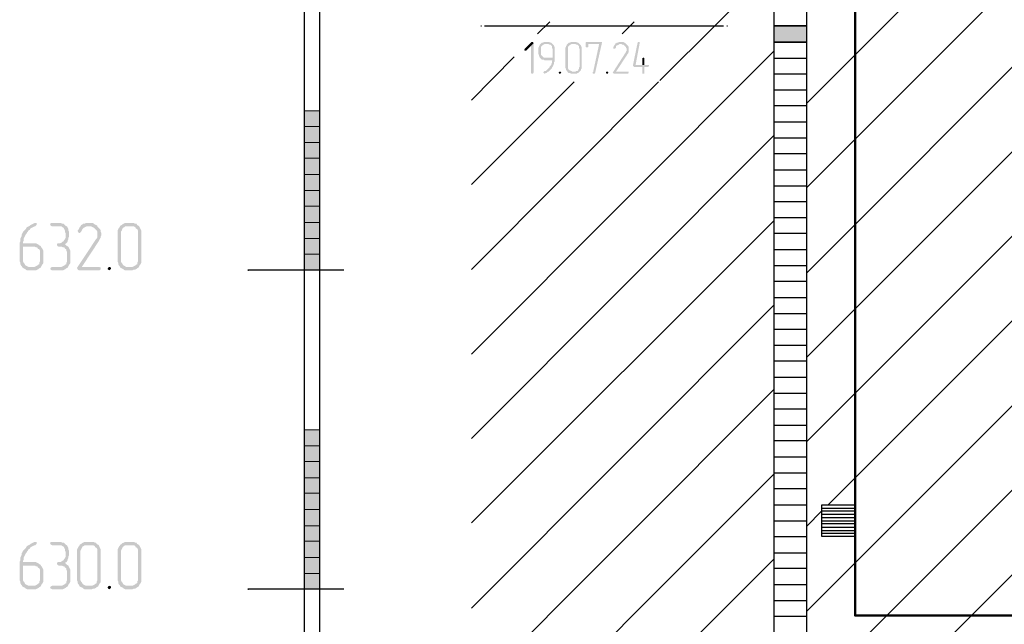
# Model space of a CAD drawing. Header units: millimetres. Extents: x -93479 to 1057970, y -66333 to 172656.
# Tile 69 of 256: x 164002 to 170177, y 35479 to 39270. Entities that reach past the tile are written whole.
import ezdxf

# ---------------------------------------------------------------- set-up
doc = ezdxf.new("R2010")
doc.units = ezdxf.units.MM
doc.layers.add('PDF _Геометрия', color=7, linetype='Continuous')
doc.layers.add('PDF _Сплошная заливка', color=7, linetype='Continuous')
doc.layers.add('РАЗМЕРЫ', color=7, linetype='Continuous', lineweight=9)

# ---------------------------------------------------------------- blocks, each defined once
blk = doc.blocks.new('геология2')
at = {"layer": 'PDF _Сплошная заливка', "transparency": 33554559}
for points in [[(27.7655, -14.7368), (27.7638, -14.7368), (27.7472, -14.7534), (27.7455, -14.7568), (27.7472, -14.7584), (27.7505, -14.7584), (27.7622, -14.7468), (27.7688, -14.7401), (27.7672, -14.7368)], [(27.7688, -14.7401), (27.7622, -14.7468), (27.7622, -14.8118), (27.7638, -14.8151), (27.7672, -14.8151), (27.7688, -14.8118)], [(27.7855, -14.7418), (27.7838, -14.7434), (27.7838, -14.7451), (27.7822, -14.7468), (27.7822, -14.7484), (27.7805, -14.7518), (27.7805, -14.7668), (27.7822, -14.7684), (27.7822, -14.7718), (27.7838, -14.7734), (27.7838, -14.7751), (27.7855, -14.7768), (27.7972, -14.7751), (27.7938, -14.7751), (27.7922, -14.7734), (27.7905, -14.7718), (27.7888, -14.7701), (27.7872, -14.7684), (27.7872, -14.7484), (27.7888, -14.7468), (27.7905, -14.7451), (27.7922, -14.7434), (27.7938, -14.7434), (27.7955, -14.7418), (27.8038, -14.7418)], [(27.8038, -14.7368), (27.7938, -14.7368), (27.7922, -14.7384), (27.7888, -14.7384), (27.7872, -14.7401), (27.7855, -14.7418), (27.8055, -14.7418), (27.8088, -14.7434), (27.8105, -14.7434), (27.8122, -14.7451), (27.8138, -14.7468), (27.8138, -14.7518), (27.8155, -14.7534), (27.8155, -14.7751), (27.7972, -14.7751), (27.7855, -14.7768), (27.7872, -14.7784), (27.7888, -14.7801), (27.7938, -14.7801), (27.7955, -14.7818), (27.8155, -14.7818), (27.8138, -14.7834), (27.8138, -14.7884), (27.8122, -14.7918), (27.8122, -14.7934), (27.8105, -14.7951), (27.8088, -14.7968), (27.8088, -14.7984), (27.8072, -14.8001), (27.8055, -14.8018), (27.8038, -14.8034), (27.8022, -14.8051), (27.8005, -14.8068), (27.7988, -14.8084), (27.7955, -14.8084), (27.7938, -14.8101), (27.7922, -14.8118), (27.7938, -14.8134), (27.7955, -14.8151), (27.7988, -14.8134), (27.8005, -14.8134), (27.8022, -14.8118), (27.8038, -14.8101), (27.8055, -14.8101), (27.8072, -14.8084), (27.8088, -14.8068), (27.8105, -14.8051), (27.8122, -14.8034), (27.8138, -14.8018), (27.8138, -14.8001), (27.8155, -14.7984), (27.8172, -14.7951), (27.8172, -14.7934), (27.8188, -14.7918), (27.8188, -14.7868), (27.8205, -14.7851), (27.8205, -14.7484), (27.8188, -14.7468), (27.8188, -14.7451), (27.8172, -14.7434), (27.8155, -14.7418), (27.8138, -14.7401), (27.8122, -14.7384), (27.8105, -14.7384), (27.8072, -14.7368), (27.8055, -14.7368)], [(27.8705, -14.7368), (27.8605, -14.7368), (27.8588, -14.7384), (27.8555, -14.7384), (27.8538, -14.7401), (27.8522, -14.7418), (27.8505, -14.7434), (27.8505, -14.7451), (27.8488, -14.7468), (27.8488, -14.7484), (27.8472, -14.7518), (27.8472, -14.8001), (27.8488, -14.8034), (27.8488, -14.8051), (27.8505, -14.8068), (27.8505, -14.8084), (27.8522, -14.8101), (27.8538, -14.8118), (27.8555, -14.8134), (27.8588, -14.8134), (27.8605, -14.8151), (27.8755, -14.8151), (27.8772, -14.8134), (27.8788, -14.8134), (27.8805, -14.8118), (27.8822, -14.8101), (27.8638, -14.8101), (27.8622, -14.8084), (27.8605, -14.8084), (27.8588, -14.8068), (27.8572, -14.8068), (27.8555, -14.8051), (27.8538, -14.8018), (27.8538, -14.7484), (27.8555, -14.7468), (27.8572, -14.7451), (27.8588, -14.7434), (27.8605, -14.7434), (27.8622, -14.7418), (27.8822, -14.7418), (27.8805, -14.7401), (27.8788, -14.7384), (27.8772, -14.7384), (27.8738, -14.7368), (27.8722, -14.7368)], [(27.8822, -14.7418), (27.8705, -14.7418), (27.8722, -14.7418), (27.8755, -14.7434), (27.8772, -14.7434), (27.8788, -14.7451), (27.8805, -14.7468), (27.8805, -14.7518), (27.8822, -14.7534), (27.8822, -14.7984), (27.8805, -14.8001), (27.8805, -14.8034), (27.8788, -14.8051), (27.8788, -14.8068), (27.8772, -14.8084), (27.8738, -14.8084), (27.8722, -14.8101), (27.8638, -14.8101), (27.8822, -14.8101), (27.8838, -14.8084), (27.8855, -14.8068), (27.8855, -14.8051), (27.8872, -14.8018), (27.8872, -14.7484), (27.8855, -14.7468), (27.8855, -14.7451), (27.8838, -14.7434)], [(27.9338, -14.7368), (27.8988, -14.7368), (27.8972, -14.7384), (27.8972, -14.7484), (27.8988, -14.7501), (27.9022, -14.7501), (27.9038, -14.7484), (27.9038, -14.7418), (27.9305, -14.7418), (27.9372, -14.7401), (27.9372, -14.7368)], [(27.9372, -14.7401), (27.9305, -14.7418), (27.9155, -14.8118), (27.9138, -14.8118), (27.9155, -14.8151), (27.9188, -14.8151), (27.9205, -14.8134)], [(27.9972, -14.7418), (27.9838, -14.7418), (27.9855, -14.7418), (27.9872, -14.7434), (27.9905, -14.7434), (27.9922, -14.7451), (27.9938, -14.7468), (27.9955, -14.7484), (27.9972, -14.7501), (27.9972, -14.7518), (27.9988, -14.7534), (27.9988, -14.7584), (27.9972, -14.7601), (27.9972, -14.7618), (27.9955, -14.7634), (27.9655, -14.8101), (27.9638, -14.8118), (27.9655, -14.8134), (27.9672, -14.8151), (28.0022, -14.8151), (28.0022, -14.8134), (28.0038, -14.8118), (28.0038, -14.8101), (27.9722, -14.8101), (28.0005, -14.7668), (28.0022, -14.7651), (28.0022, -14.7634), (28.0038, -14.7618), (28.0038, -14.7501), (28.0022, -14.7468), (28.0005, -14.7451), (27.9988, -14.7434)], [(27.9838, -14.7368), (27.9788, -14.7368), (27.9772, -14.7384), (27.9738, -14.7384), (27.9722, -14.7401), (27.9705, -14.7401), (27.9705, -14.7418), (27.9688, -14.7434), (27.9672, -14.7468), (27.9655, -14.7484), (27.9655, -14.7501), (27.9655, -14.7534), (27.9705, -14.7534), (27.9705, -14.7518), (27.9722, -14.7501), (27.9722, -14.7468), (27.9738, -14.7451), (27.9755, -14.7451), (27.9788, -14.7434), (27.9805, -14.7418), (27.9972, -14.7418), (27.9955, -14.7401), (27.9938, -14.7384), (27.9922, -14.7384), (27.9905, -14.7368), (27.9855, -14.7368)], [(28.0288, -14.7368), (28.0272, -14.7368), (28.0255, -14.7384), (28.0138, -14.7951), (28.0155, -14.7968), (28.0172, -14.7984), (28.0372, -14.7984), (28.0372, -14.8151), (28.0422, -14.8151), (28.0422, -14.8118), (28.0422, -14.7984), (28.0505, -14.7984), (28.0538, -14.7968), (28.0538, -14.7934), (28.0205, -14.7934), (28.0305, -14.7401), (28.0305, -14.7368)], [(28.0405, -14.7751), (28.0372, -14.7768), (28.0372, -14.7784), (28.0372, -14.7934), (28.0205, -14.7934), (28.0422, -14.7934), (28.0422, -14.7768)], [(27.8338, -14.8101), (27.8322, -14.8101), (27.8305, -14.8118), (27.8322, -14.8151), (27.8355, -14.8151), (27.8355, -14.8134), (27.8372, -14.8118), (27.8355, -14.8101)], [(27.9505, -14.8101), (27.9488, -14.8101), (27.9472, -14.8118), (27.9488, -14.8151), (27.9522, -14.8151), (27.9522, -14.8134), (27.9538, -14.8118), (27.9522, -14.8101)], [(26.5388, -15.1834), (26.5372, -15.1834), (26.5338, -15.1851), (26.5305, -15.1868), (26.5272, -15.1884), (26.5255, -15.1901), (26.5222, -15.1918), (26.5188, -15.1934), (26.5172, -15.1951), (26.5155, -15.1984), (26.5122, -15.2018), (26.5105, -15.2034), (26.5088, -15.2051), (26.5072, -15.2084), (26.5055, -15.2118), (26.5055, -15.2151), (26.5038, -15.2184), (26.5022, -15.2218), (26.5022, -15.2284), (26.5005, -15.2318), (26.5005, -15.2784), (26.5022, -15.2818), (26.5022, -15.2851), (26.5038, -15.2884), (26.5055, -15.2901), (26.5072, -15.2934), (26.5255, -15.2918), (26.5222, -15.2918), (26.5188, -15.2901), (26.5155, -15.2884), (26.5138, -15.2868), (26.5122, -15.2834), (26.5105, -15.2818), (26.5088, -15.2784), (26.5088, -15.2418), (26.5338, -15.2418), (26.5522, -15.2401), (26.5488, -15.2384), (26.5472, -15.2368), (26.5438, -15.2351), (26.5405, -15.2334), (26.5088, -15.2334), (26.5088, -15.2301), (26.5105, -15.2268), (26.5105, -15.2218), (26.5122, -15.2184), (26.5138, -15.2151), (26.5155, -15.2118), (26.5172, -15.2101), (26.5188, -15.2068), (26.5205, -15.2051), (26.5222, -15.2018), (26.5255, -15.2001), (26.5272, -15.1968), (26.5305, -15.1951), (26.5338, -15.1934), (26.5372, -15.1918), (26.5388, -15.1918), (26.5405, -15.1901), (26.5422, -15.1884), (26.5422, -15.1834)], [(26.5972, -15.1834), (26.5772, -15.1834), (26.5755, -15.1868), (26.5772, -15.1901), (26.5805, -15.1918), (26.6038, -15.1918), (26.6055, -15.1934), (26.6088, -15.1951), (26.6105, -15.1984), (26.6122, -15.2018), (26.6122, -15.2051), (26.6138, -15.2084), (26.6138, -15.2201), (26.6122, -15.2234), (26.6105, -15.2251), (26.6088, -15.2284), (26.6055, -15.2301), (26.6038, -15.2318), (26.6005, -15.2334), (26.5938, -15.2334), (26.5922, -15.2368), (26.5938, -15.2401), (26.5972, -15.2418), (26.6038, -15.2418), (26.6072, -15.2434), (26.6105, -15.2434), (26.6122, -15.2468), (26.6155, -15.2484), (26.6155, -15.2518), (26.6172, -15.2551), (26.6172, -15.2784), (26.6155, -15.2818), (26.6155, -15.2851), (26.6122, -15.2868), (26.6105, -15.2884), (26.6072, -15.2901), (26.6038, -15.2918), (26.5805, -15.2918), (26.5772, -15.2934), (26.5755, -15.2968), (26.5772, -15.2984), (26.5805, -15.3001), (26.6072, -15.3001), (26.6105, -15.2984), (26.6138, -15.2968), (26.6155, -15.2951), (26.6188, -15.2934), (26.6205, -15.2901), (26.6222, -15.2868), (26.6238, -15.2851), (26.6255, -15.2818), (26.6255, -15.2518), (26.6238, -15.2484), (26.6222, -15.2451), (26.6205, -15.2418), (26.6172, -15.2401), (26.6155, -15.2384), (26.6122, -15.2351), (26.6155, -15.2334), (26.6172, -15.2318), (26.6188, -15.2284), (26.6188, -15.2268), (26.6205, -15.2234), (26.6205, -15.2201), (26.6222, -15.2168), (26.6222, -15.2051), (26.6205, -15.2018), (26.6205, -15.1984), (26.6188, -15.1951), (26.6172, -15.1918), (26.6138, -15.1901), (26.6122, -15.1884), (26.6088, -15.1851), (26.6055, -15.1851), (26.6022, -15.1834), (26.5988, -15.1834)], [(26.6705, -15.1834), (26.6638, -15.1834), (26.6605, -15.1851), (26.6572, -15.1851), (26.6555, -15.1868), (26.6522, -15.1884), (26.6505, -15.1918), (26.6488, -15.1934), (26.6472, -15.1968), (26.6455, -15.2001), (26.6438, -15.2018), (26.6438, -15.2034), (26.6455, -15.2068), (26.6488, -15.2084), (26.6505, -15.2068), (26.6522, -15.2051), (26.6538, -15.2018), (26.6555, -15.1984), (26.6572, -15.1968), (26.6588, -15.1951), (26.6622, -15.1934), (26.6655, -15.1918), (26.6922, -15.1918), (26.6922, -15.1901), (26.6888, -15.1884), (26.6855, -15.1868), (26.6838, -15.1851), (26.6805, -15.1834), (26.6738, -15.1834)], [(26.7755, -15.1834), (26.7605, -15.1834), (26.7572, -15.1851), (26.7538, -15.1868), (26.7522, -15.1884), (26.7488, -15.1901), (26.7472, -15.1934), (26.7455, -15.1951), (26.7438, -15.1984), (26.7422, -15.2018), (26.7422, -15.2784), (26.7438, -15.2818), (26.7438, -15.2851), (26.7455, -15.2884), (26.7472, -15.2901), (26.7488, -15.2934), (26.7522, -15.2951), (26.7555, -15.2968), (26.7572, -15.2984), (26.7605, -15.3001), (26.7788, -15.3001), (26.7822, -15.2984), (26.7855, -15.2984), (26.7888, -15.2968), (26.7905, -15.2951), (26.7938, -15.2934), (26.7672, -15.2918), (26.7638, -15.2918), (26.7605, -15.2901), (26.7572, -15.2884), (26.7555, -15.2868), (26.7538, -15.2834), (26.7522, -15.2818), (26.7505, -15.2784), (26.7505, -15.2051), (26.7522, -15.2018), (26.7538, -15.1984), (26.7555, -15.1951), (26.7588, -15.1934), (26.7605, -15.1918), (26.7755, -15.1918), (26.7938, -15.1901), (26.7905, -15.1884), (26.7888, -15.1851), (26.7855, -15.1851), (26.7822, -15.1834), (26.7788, -15.1834)], [(26.6922, -15.1918), (26.6705, -15.1918), (26.6772, -15.1918), (26.6805, -15.1934), (26.6838, -15.1951), (26.6855, -15.1968), (26.6888, -15.2001), (26.6905, -15.2018), (26.6922, -15.2051), (26.6922, -15.2184), (26.6905, -15.2218), (26.6888, -15.2234), (26.6422, -15.2934), (26.6422, -15.2951), (26.6438, -15.2984), (26.6472, -15.3001), (26.6972, -15.3001), (26.6988, -15.2984), (26.7005, -15.2984), (26.7005, -15.2934), (26.6972, -15.2918), (26.6538, -15.2918), (26.6955, -15.2284), (26.6972, -15.2251), (26.6988, -15.2218), (26.7005, -15.2201), (26.7005, -15.2168), (26.7022, -15.2134), (26.7022, -15.2084), (26.7005, -15.2051), (26.7005, -15.2018), (26.6988, -15.1984), (26.6972, -15.1968), (26.6938, -15.1934)], [(26.7938, -15.1901), (26.7755, -15.1918), (26.7822, -15.1918), (26.7855, -15.1934), (26.7872, -15.1968), (26.7905, -15.1984), (26.7922, -15.2018), (26.7922, -15.2784), (26.7905, -15.2818), (26.7905, -15.2851), (26.7872, -15.2868), (26.7855, -15.2884), (26.7822, -15.2901), (26.7788, -15.2918), (26.7672, -15.2918), (26.7938, -15.2934), (26.7955, -15.2901), (26.7972, -15.2868), (26.7988, -15.2851), (26.8005, -15.2818), (26.8005, -15.2018), (26.7988, -15.1984), (26.7972, -15.1951), (26.7955, -15.1918)], [(26.5522, -15.2401), (26.5338, -15.2418), (26.5372, -15.2418), (26.5405, -15.2434), (26.5438, -15.2434), (26.5455, -15.2468), (26.5488, -15.2484), (26.5505, -15.2518), (26.5505, -15.2784), (26.5488, -15.2818), (26.5488, -15.2851), (26.5455, -15.2868), (26.5438, -15.2884), (26.5405, -15.2901), (26.5372, -15.2918), (26.5255, -15.2918), (26.5072, -15.2934), (26.5105, -15.2951), (26.5138, -15.2968), (26.5155, -15.2984), (26.5188, -15.3001), (26.5405, -15.3001), (26.5438, -15.2984), (26.5472, -15.2968), (26.5488, -15.2951), (26.5522, -15.2934), (26.5538, -15.2901), (26.5555, -15.2868), (26.5572, -15.2851), (26.5588, -15.2818), (26.5588, -15.2518), (26.5572, -15.2484), (26.5555, -15.2451), (26.5538, -15.2434)], [(26.7222, -15.2918), (26.7188, -15.2934), (26.7172, -15.2968), (26.7188, -15.2984), (26.7222, -15.3001), (26.7238, -15.2984), (26.7255, -15.2968), (26.7255, -15.2934)], [(26.5388, -15.9701), (26.5372, -15.9701), (26.5338, -15.9718), (26.5305, -15.9734), (26.5272, -15.9751), (26.5255, -15.9768), (26.5222, -15.9784), (26.5188, -15.9801), (26.5172, -15.9818), (26.5155, -15.9851), (26.5122, -15.9884), (26.5105, -15.9901), (26.5088, -15.9918), (26.5072, -15.9951), (26.5055, -15.9984), (26.5055, -16.0018), (26.5038, -16.0051), (26.5022, -16.0084), (26.5022, -16.0151), (26.5005, -16.0184), (26.5005, -16.0651), (26.5022, -16.0684), (26.5022, -16.0718), (26.5038, -16.0751), (26.5055, -16.0768), (26.5072, -16.0801), (26.5255, -16.0784), (26.5222, -16.0784), (26.5188, -16.0768), (26.5155, -16.0751), (26.5138, -16.0734), (26.5122, -16.0701), (26.5105, -16.0684), (26.5088, -16.0651), (26.5088, -16.0284), (26.5338, -16.0284), (26.5522, -16.0268), (26.5488, -16.0251), (26.5472, -16.0234), (26.5438, -16.0218), (26.5405, -16.0201), (26.5088, -16.0201), (26.5088, -16.0168), (26.5105, -16.0134), (26.5105, -16.0084), (26.5122, -16.0051), (26.5138, -16.0018), (26.5155, -15.9984), (26.5172, -15.9968), (26.5188, -15.9934), (26.5205, -15.9918), (26.5222, -15.9884), (26.5255, -15.9868), (26.5272, -15.9834), (26.5305, -15.9818), (26.5338, -15.9801), (26.5372, -15.9784), (26.5388, -15.9784), (26.5405, -15.9768), (26.5422, -15.9751), (26.5422, -15.9701)], [(26.5972, -15.9701), (26.5772, -15.9701), (26.5755, -15.9734), (26.5772, -15.9768), (26.5805, -15.9784), (26.6038, -15.9784), (26.6055, -15.9801), (26.6088, -15.9818), (26.6105, -15.9851), (26.6122, -15.9884), (26.6122, -15.9918), (26.6138, -15.9951), (26.6138, -16.0068), (26.6122, -16.0101), (26.6105, -16.0118), (26.6088, -16.0151), (26.6055, -16.0168), (26.6038, -16.0184), (26.6005, -16.0201), (26.5938, -16.0201), (26.5922, -16.0234), (26.5938, -16.0268), (26.5972, -16.0284), (26.6038, -16.0284), (26.6072, -16.0301), (26.6105, -16.0301), (26.6122, -16.0334), (26.6155, -16.0351), (26.6155, -16.0384), (26.6172, -16.0418), (26.6172, -16.0651), (26.6155, -16.0684), (26.6155, -16.0718), (26.6122, -16.0734), (26.6105, -16.0751), (26.6072, -16.0768), (26.6038, -16.0784), (26.5805, -16.0784), (26.5772, -16.0801), (26.5755, -16.0834), (26.5772, -16.0851), (26.5805, -16.0868), (26.6072, -16.0868), (26.6105, -16.0851), (26.6138, -16.0834), (26.6155, -16.0818), (26.6188, -16.0801), (26.6205, -16.0768), (26.6222, -16.0734), (26.6238, -16.0718), (26.6255, -16.0684), (26.6255, -16.0384), (26.6238, -16.0351), (26.6222, -16.0318), (26.6205, -16.0284), (26.6172, -16.0268), (26.6155, -16.0251), (26.6122, -16.0218), (26.6155, -16.0201), (26.6172, -16.0184), (26.6188, -16.0151), (26.6188, -16.0134), (26.6205, -16.0101), (26.6205, -16.0068), (26.6222, -16.0034), (26.6222, -15.9918), (26.6205, -15.9884), (26.6205, -15.9851), (26.6188, -15.9818), (26.6172, -15.9784), (26.6138, -15.9768), (26.6122, -15.9751), (26.6088, -15.9718), (26.6055, -15.9718), (26.6022, -15.9701), (26.5988, -15.9701)], [(26.6755, -15.9701), (26.6605, -15.9701), (26.6572, -15.9718), (26.6538, -15.9734), (26.6522, -15.9751), (26.6488, -15.9768), (26.6472, -15.9801), (26.6455, -15.9818), (26.6438, -15.9851), (26.6422, -15.9884), (26.6422, -16.0651), (26.6438, -16.0684), (26.6438, -16.0718), (26.6455, -16.0751), (26.6472, -16.0768), (26.6488, -16.0801), (26.6522, -16.0818), (26.6555, -16.0834), (26.6572, -16.0851), (26.6605, -16.0868), (26.6788, -16.0868), (26.6822, -16.0851), (26.6855, -16.0851), (26.6888, -16.0834), (26.6905, -16.0818), (26.6938, -16.0801), (26.6672, -16.0784), (26.6638, -16.0784), (26.6605, -16.0768), (26.6572, -16.0751), (26.6555, -16.0734), (26.6538, -16.0701), (26.6522, -16.0684), (26.6505, -16.0651), (26.6505, -15.9918), (26.6522, -15.9884), (26.6538, -15.9851), (26.6555, -15.9818), (26.6588, -15.9801), (26.6605, -15.9784), (26.6755, -15.9784), (26.6938, -15.9768), (26.6905, -15.9751), (26.6888, -15.9718), (26.6855, -15.9718), (26.6822, -15.9701), (26.6788, -15.9701)], [(26.6938, -15.9768), (26.6755, -15.9784), (26.6822, -15.9784), (26.6855, -15.9801), (26.6872, -15.9834), (26.6905, -15.9851), (26.6922, -15.9884), (26.6922, -16.0651), (26.6905, -16.0684), (26.6905, -16.0718), (26.6872, -16.0734), (26.6855, -16.0751), (26.6822, -16.0768), (26.6788, -16.0784), (26.6672, -16.0784), (26.6938, -16.0801), (26.6955, -16.0768), (26.6972, -16.0734), (26.6988, -16.0718), (26.7005, -16.0684), (26.7005, -15.9884), (26.6988, -15.9851), (26.6972, -15.9818), (26.6955, -15.9784)], [(26.7755, -15.9701), (26.7605, -15.9701), (26.7572, -15.9718), (26.7538, -15.9734), (26.7522, -15.9751), (26.7488, -15.9768), (26.7472, -15.9801), (26.7455, -15.9818), (26.7438, -15.9851), (26.7422, -15.9884), (26.7422, -16.0651), (26.7438, -16.0684), (26.7438, -16.0718), (26.7455, -16.0751), (26.7472, -16.0768), (26.7488, -16.0801), (26.7522, -16.0818), (26.7555, -16.0834), (26.7572, -16.0851), (26.7605, -16.0868), (26.7788, -16.0868), (26.7822, -16.0851), (26.7855, -16.0851), (26.7888, -16.0834), (26.7905, -16.0818), (26.7938, -16.0801), (26.7672, -16.0784), (26.7638, -16.0784), (26.7605, -16.0768), (26.7572, -16.0751), (26.7555, -16.0734), (26.7538, -16.0701), (26.7522, -16.0684), (26.7505, -16.0651), (26.7505, -15.9918), (26.7522, -15.9884), (26.7538, -15.9851), (26.7555, -15.9818), (26.7588, -15.9801), (26.7605, -15.9784), (26.7755, -15.9784), (26.7938, -15.9768), (26.7905, -15.9751), (26.7888, -15.9718), (26.7855, -15.9718), (26.7822, -15.9701), (26.7788, -15.9701)], [(26.7938, -15.9768), (26.7755, -15.9784), (26.7822, -15.9784), (26.7855, -15.9801), (26.7872, -15.9834), (26.7905, -15.9851), (26.7922, -15.9884), (26.7922, -16.0651), (26.7905, -16.0684), (26.7905, -16.0718), (26.7872, -16.0734), (26.7855, -16.0751), (26.7822, -16.0768), (26.7788, -16.0784), (26.7672, -16.0784), (26.7938, -16.0801), (26.7955, -16.0768), (26.7972, -16.0734), (26.7988, -16.0718), (26.8005, -16.0684), (26.8005, -15.9884), (26.7988, -15.9851), (26.7972, -15.9818), (26.7955, -15.9784)], [(26.5522, -16.0268), (26.5338, -16.0284), (26.5372, -16.0284), (26.5405, -16.0301), (26.5438, -16.0301), (26.5455, -16.0334), (26.5488, -16.0351), (26.5505, -16.0384), (26.5505, -16.0651), (26.5488, -16.0684), (26.5488, -16.0718), (26.5455, -16.0734), (26.5438, -16.0751), (26.5405, -16.0768), (26.5372, -16.0784), (26.5255, -16.0784), (26.5072, -16.0801), (26.5105, -16.0818), (26.5138, -16.0834), (26.5155, -16.0851), (26.5188, -16.0868), (26.5405, -16.0868), (26.5438, -16.0851), (26.5472, -16.0834), (26.5488, -16.0818), (26.5522, -16.0801), (26.5538, -16.0768), (26.5555, -16.0734), (26.5572, -16.0718), (26.5588, -16.0684), (26.5588, -16.0384), (26.5572, -16.0351), (26.5555, -16.0318), (26.5538, -16.0301)], [(26.7222, -16.0784), (26.7188, -16.0801), (26.7172, -16.0834), (26.7188, -16.0851), (26.7222, -16.0868), (26.7238, -16.0851), (26.7255, -16.0834), (26.7255, -16.0801)]]:
    blk.add_hatch(color=7, dxfattribs=at).paths.add_polyline_path(points)
at = {"layer": 'PDF _Геометрия', "color": 7, "lineweight": 25}
for points in [[(28.3638, -20.0901), (28.3622, -20.0901), (28.3622, -21.8618), (28.4422, -21.8618), (28.4422, -20.0901), (28.3622, -20.0901), (28.3622, -15.0518), (28.3622, -10.0518), (28.4422, -10.0518), (28.4422, -10.245)], [(28.4422, -10.0518), (28.4422, -15.0518), (28.4422, -20.0901), (28.4438, -20.0901)], [(28.4422, -14.8884), (29.6772, -13.6534), (31.2372, -12.0934), (32.4022, -10.9284)], [(28.4422, -15.0968), (29.9555, -13.5834), (31.3272, -12.2118), (32.5938, -10.9451)], [(28.4422, -15.3068), (30.2672, -13.4801), (31.3922, -12.3551), (32.7855, -10.9618)], [(28.4422, -15.5151), (30.6438, -13.3118), (31.4072, -12.5484), (32.9788, -10.9784)], [(28.4422, -15.7234), (33.1488, -11.0168)], [(28.4955, -15.8784), (33.3622, -11.0118)], [(28.4422, -16.1418), (33.3788, -11.2051)], [(28.3622, -16.3501), (28.4422, -16.3501), (32.6905, -12.1018)], [(28.4422, -16.5584), (32.7438, -12.2568)], [(28.0805, -14.8318), (28.3622, -14.5501)], [(27.2022, -14.5734), (27.2022, -19.6118), (27.2038, -19.6118)], [(27.2405, -14.5734), (27.2405, -19.6118), (27.2422, -19.6118)], [(27.6388, -14.6968), (27.6405, -14.6968)], [(27.6472, -14.6968), (28.2372, -14.6968)], [(27.7788, -14.7168), (27.8088, -14.6868)], [(27.9872, -14.7168), (28.0172, -14.6868)], [(28.2455, -14.6968), (28.2472, -14.6968)], [(28.3622, -14.6968), (28.4422, -14.6968)], [(28.3638, -14.7368), (28.3622, -14.7368), (28.4422, -14.7368), (28.3622, -14.7368), (28.4422, -14.7368)], [(27.6155, -15.5068), (28.3622, -14.7584)], [(27.6155, -14.8801), (27.7205, -14.7734)], [(28.3622, -14.7768), (28.4422, -14.7768)], [(28.3622, -14.8151), (28.4422, -14.8151)], [(27.6155, -15.0884), (27.8688, -14.8351)], [(27.6155, -15.2984), (28.0772, -14.8351)], [(28.3622, -14.8551), (28.4422, -14.8551)], [(28.3622, -14.8934), (28.4422, -14.8934)], [(28.3622, -14.9334), (28.4422, -14.9334)], [(27.6155, -15.7151), (28.3622, -14.9668)], [(28.3622, -14.9734), (28.4422, -14.9734)], [(28.3622, -15.0118), (28.4422, -15.0118)], [(28.3622, -15.0518), (28.4422, -15.0518)], [(28.3622, -15.0918), (28.4422, -15.0918)], [(28.3622, -15.1301), (28.4422, -15.1301)], [(27.6155, -15.9234), (28.3622, -15.1768)], [(28.3622, -15.1701), (28.4422, -15.1701)], [(28.3622, -15.2084), (28.4422, -15.2084)], [(28.3622, -15.2484), (28.4422, -15.2484)], [(27.3005, -15.3001), (27.0638, -15.3001), (27.0655, -15.3001)], [(28.3622, -15.2884), (28.4422, -15.2884)], [(28.3622, -15.3268), (28.4422, -15.3268)], [(28.3622, -15.3668), (28.4422, -15.3668)], [(27.6155, -16.1334), (28.3622, -15.3851)], [(28.3622, -15.4068), (28.4422, -15.4068)], [(28.3622, -15.4451), (28.4422, -15.4451)], [(28.3622, -15.4851), (28.4422, -15.4851)], [(28.3622, -15.5234), (28.4422, -15.5234)], [(28.3622, -15.5634), (28.4422, -15.5634)], [(27.6155, -16.3418), (28.3622, -15.5934)], [(28.3622, -15.6034), (28.4422, -15.6034)], [(28.3622, -15.6418), (28.4422, -15.6418)], [(28.3622, -15.6818), (28.4422, -15.6818)], [(28.3622, -15.7201), (28.4422, -15.7201)], [(28.3622, -15.7601), (28.4422, -15.7601)], [(27.6155, -16.5501), (28.3622, -15.8018)], [(28.3622, -15.8001), (28.4422, -15.8001)], [(28.3622, -15.8384), (28.4422, -15.8384)], [(28.3622, -15.8784), (28.4422, -15.8784)], [(28.4805, -15.8868), (28.5605, -15.8868)], [(28.4422, -15.9318), (28.4805, -15.8934), (28.5605, -15.8934)], [(28.4805, -15.9018), (28.5605, -15.9018)], [(28.4805, -15.9101), (28.5605, -15.9101)], [(28.3622, -15.9184), (28.4422, -15.9184)], [(28.4805, -15.9184), (28.5605, -15.9184)], [(28.4805, -15.9251), (28.5605, -15.9251)], [(28.4805, -15.9334), (28.5605, -15.9334)], [(28.3622, -15.9568), (28.4422, -15.9568)], [(28.4805, -15.9418), (28.5605, -15.9418)], [(28.4805, -15.9484), (28.5605, -15.9484)], [(27.6155, -16.7584), (28.3622, -16.0118)], [(28.3622, -15.9968), (28.4422, -15.9968)], [(28.3622, -16.0351), (28.4422, -16.0351)], [(28.3622, -16.0751), (28.4422, -16.0751)], [(27.3005, -16.0868), (27.0638, -16.0868), (27.0655, -16.0868)], [(28.3622, -16.1151), (28.4422, -16.1151)], [(28.3622, -16.1534), (28.4422, -16.1534)]]:
    blk.add_lwpolyline(points, dxfattribs=at)
for points in [[(28.4422, -14.6968), (28.3622, -14.6968)], [(28.4805, -15.9568), (28.4805, -15.8784), (28.5605, -15.8784), (28.5605, -15.9568)]]:
    blk.add_lwpolyline(points, close=True, dxfattribs=at)
at = {"layer": 'PDF _Геометрия', "color": 7, "lineweight": 5}
for points in [[(28.4422, -14.6968), (28.3622, -14.6968)], [(28.4422, -14.7368), (28.3622, -14.7368), (28.4422, -14.7368)], [(27.2022, -14.9068), (27.2405, -14.9068), (27.2022, -14.9068)], [(27.2022, -14.9451), (27.2405, -14.9451)], [(27.2022, -14.9851), (27.2405, -14.9851)], [(27.2022, -15.0234), (27.2405, -15.0234)], [(27.2022, -15.0634), (27.2405, -15.0634)], [(27.2022, -15.1034), (27.2405, -15.1034)], [(27.2022, -15.1418), (27.2405, -15.1418)], [(27.2022, -15.1818), (27.2405, -15.1818)], [(27.2022, -15.2218), (27.2405, -15.2218)], [(27.2022, -15.2601), (27.2405, -15.2601)], [(27.2022, -15.3001), (27.2405, -15.3001)], [(27.2022, -15.6934), (27.2405, -15.6934), (27.2022, -15.6934)], [(27.2022, -15.7334), (27.2405, -15.7334)], [(27.2022, -15.7718), (27.2405, -15.7718)], [(27.2022, -15.8118), (27.2405, -15.8118)], [(27.2022, -15.8501), (27.2405, -15.8501)], [(27.2022, -15.8901), (27.2405, -15.8901)], [(27.2022, -15.9301), (27.2405, -15.9301)], [(27.2022, -15.9684), (27.2405, -15.9684)], [(27.2022, -16.0084), (27.2405, -16.0084)], [(27.2022, -16.0484), (27.2405, -16.0484)], [(27.2022, -16.0868), (27.2405, -16.0868)]]:
    blk.add_lwpolyline(points, dxfattribs=at)
at = {"layer": 'PDF _Сплошная заливка', "color": 7, "lineweight": 5, "transparency": 33554559}
for points in [[(28.4422, -14.6968), (28.3622, -14.6968), (28.4422, -14.7368)], [(28.3622, -14.6968), (28.4422, -14.7368), (28.3622, -14.7368)], [(27.2022, -14.9451), (27.2405, -14.9451), (27.2022, -14.9068)], [(27.2405, -14.9451), (27.2022, -14.9068), (27.2405, -14.9068)], [(27.2022, -14.9851), (27.2405, -14.9851), (27.2022, -14.9451)], [(27.2405, -14.9851), (27.2022, -14.9451), (27.2405, -14.9451)], [(27.2022, -15.0234), (27.2405, -15.0234), (27.2022, -14.9851)], [(27.2405, -15.0234), (27.2022, -14.9851), (27.2405, -14.9851)], [(27.2022, -15.0634), (27.2405, -15.0634), (27.2022, -15.0234)], [(27.2405, -15.0634), (27.2022, -15.0234), (27.2405, -15.0234)], [(27.2022, -15.1034), (27.2405, -15.1034), (27.2022, -15.0634)], [(27.2405, -15.1034), (27.2022, -15.0634), (27.2405, -15.0634)], [(27.2022, -15.1418), (27.2405, -15.1418), (27.2022, -15.1034)], [(27.2405, -15.1418), (27.2022, -15.1034), (27.2405, -15.1034)], [(27.2022, -15.1818), (27.2405, -15.1818), (27.2022, -15.1418)], [(27.2405, -15.1818), (27.2022, -15.1418), (27.2405, -15.1418)], [(27.2022, -15.2218), (27.2405, -15.2218), (27.2022, -15.1818)], [(27.2405, -15.2218), (27.2022, -15.1818), (27.2405, -15.1818)], [(27.2022, -15.2601), (27.2405, -15.2601), (27.2022, -15.2218)], [(27.2405, -15.2601), (27.2022, -15.2218), (27.2405, -15.2218)], [(27.2022, -15.3001), (27.2405, -15.3001), (27.2022, -15.2601)], [(27.2405, -15.3001), (27.2022, -15.2601), (27.2405, -15.2601)], [(27.2022, -15.7334), (27.2405, -15.7334), (27.2022, -15.6934)], [(27.2405, -15.7334), (27.2022, -15.6934), (27.2405, -15.6934)], [(27.2022, -15.7718), (27.2405, -15.7718), (27.2022, -15.7334)], [(27.2405, -15.7718), (27.2022, -15.7334), (27.2405, -15.7334)], [(27.2022, -15.8118), (27.2405, -15.8118), (27.2022, -15.7718)], [(27.2405, -15.8118), (27.2022, -15.7718), (27.2405, -15.7718)], [(27.2022, -15.8501), (27.2405, -15.8501), (27.2022, -15.8118)], [(27.2405, -15.8501), (27.2022, -15.8118), (27.2405, -15.8118)], [(27.2022, -15.8901), (27.2405, -15.8901), (27.2022, -15.8501)], [(27.2405, -15.8901), (27.2022, -15.8501), (27.2405, -15.8501)], [(27.2022, -15.9301), (27.2405, -15.9301), (27.2022, -15.8901)], [(27.2405, -15.9301), (27.2022, -15.8901), (27.2405, -15.8901)], [(27.2022, -15.9684), (27.2405, -15.9684), (27.2022, -15.9301)], [(27.2405, -15.9684), (27.2022, -15.9301), (27.2405, -15.9301)], [(27.2022, -16.0084), (27.2405, -16.0084), (27.2022, -15.9684)], [(27.2405, -16.0084), (27.2022, -15.9684), (27.2405, -15.9684)], [(27.2022, -16.0484), (27.2405, -16.0484), (27.2022, -16.0084)], [(27.2405, -16.0484), (27.2022, -16.0084), (27.2405, -16.0084)], [(27.2022, -16.0868), (27.2405, -16.0868), (27.2022, -16.0484)], [(27.2405, -16.0868), (27.2022, -16.0484), (27.2405, -16.0484)]]:
    blk.add_solid(points, dxfattribs=at)

msp = doc.modelspace()

# ---------------------------------------------------------------- linework, layer by layer
at = {"layer": 'РАЗМЕРЫ', "color": 7, "lineweight": 50}
msp.add_lwpolyline([(192960.8, 49979.2), (169241.2, 49979.2), (169241.2, 35533.9), (177200, 35533.9), (177200, 49979.2)], dxfattribs=at)

# ---------------------------------------------------------------- block references
at = {"color": 7, "xscale": 2541.29606099, "yscale": 2541.29606099, "zscale": 2541.29606099}
msp.add_blockref('геология2', (96656.3, 76580.5), dxfattribs=at)

doc.saveas('drawing.dxf')
